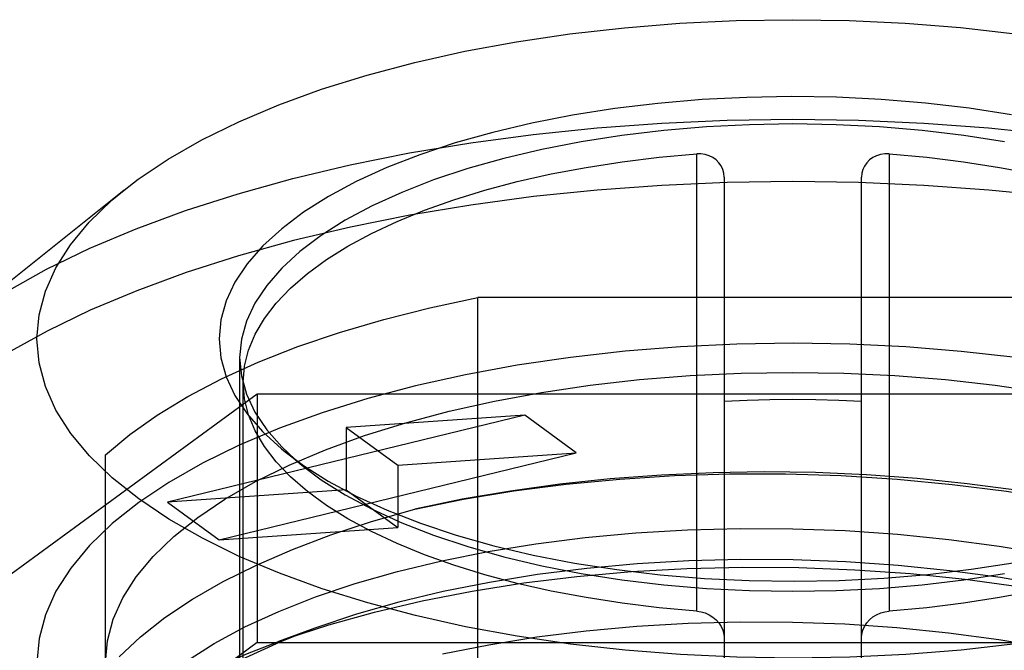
# Model space of a CAD drawing. Header units: inches. Extents: x 0 to 227, y 0 to 147.
# Tile 183 of 247: x 100.467 to 101.031, y 84.085 to 84.446. Entities that reach past the tile are written whole.
import ezdxf

# ---------------------------------------------------------------- set-up
doc = ezdxf.new("R2010")
doc.units = ezdxf.units.IN
doc.header["$LTSCALE"] = 12.466667
doc.header["$MEASUREMENT"] = 0
doc.linetypes.add('HIDDEN', pattern=[0.2, 0.1, -0.1])
doc.layers.get('0').update_dxf_attribs({"linetype": 'CONTINUOUS'})
doc.layers.add('DEFAULT_2', color=8, linetype='HIDDEN')

msp = doc.modelspace()

# ---------------------------------------------------------------- linework, layer by layer
at = {"color": 6, "linetype": 'Continuous'}
for p, q in [((100.85465, 84.1262), (100.85465, 84.36917)), ((100.96489, 84.36917), (100.96489, 84.12618)), ((100.8704, 84.35591), (100.8704, 84.12527)), ((100.94914, 84.12527), (100.94914, 84.35591))]:
    msp.add_line(p, q, dxfattribs=at)
at = {"color": 7, "linetype": 'Continuous'}
msp.add_line((100.52667, 84.34844), (100.42038, 84.26322), dxfattribs=at)
for points in [[(100.52666, 84.34844), (100.53475, 84.35463), (100.55194, 84.36619), (100.57118, 84.3772), (100.59233, 84.38759), (100.61526, 84.39728), (100.63982, 84.40621), (100.66588, 84.41434), (100.69328, 84.42161), (100.72188, 84.428), (100.75152, 84.43346), (100.78205, 84.43798), (100.81329, 84.44152), (100.84508, 84.44407), (100.87724, 84.4456), (100.90958, 84.44612), (100.94192, 84.44562), (100.97408, 84.44409), (101.00587, 84.44156), (101.03713, 84.43803)], [(101.03494, 84.39156), (101.01065, 84.39533), (100.98575, 84.39826), (100.96042, 84.40037), (100.93479, 84.40162), (100.90903, 84.40203), (100.88329, 84.40158), (100.85772, 84.40028), (100.83249, 84.39813), (100.80773, 84.39517), (100.7836, 84.39139), (100.76024, 84.38683), (100.7378, 84.3815), (100.71639, 84.37545), (100.69615, 84.36869), (100.67721, 84.36129), (100.65969, 84.35327), (100.64373, 84.34471), (100.6295, 84.33571), (100.61699, 84.32628), (100.6062, 84.3164), (100.59723, 84.30617), (100.59019, 84.29565), (100.58511, 84.28492), (100.58207, 84.27408), (100.58103, 84.2631)], [(101.03105, 84.37614), (101.00771, 84.37978), (100.98376, 84.38263), (100.95935, 84.38468), (100.93464, 84.38592), (100.90977, 84.38633), (100.8849, 84.38592), (100.86019, 84.38468), (100.83578, 84.38263), (100.81183, 84.37978), (100.78849, 84.37614), (100.76589, 84.37173), (100.74417, 84.3666), (100.72348, 84.36075), (100.70394, 84.35424), (100.68567, 84.3471), (100.66878, 84.33938), (100.65337, 84.33112), (100.63954, 84.32238), (100.62738, 84.3132), (100.61697, 84.30365), (100.60835, 84.29378), (100.6016, 84.28366), (100.59674, 84.27335), (100.59382, 84.2629), (100.59284, 84.25239)], [(100.4767, 84.2631), (100.47792, 84.27683), (100.48155, 84.2904), (100.48759, 84.30386), (100.49598, 84.3171), (100.5067, 84.33002), (100.51965, 84.34256), (100.52666, 84.34844)], [(100.51986, 84.18345), (100.50685, 84.19601), (100.49608, 84.20896), (100.48764, 84.22223), (100.48157, 84.23573), (100.47793, 84.24934), (100.4767, 84.2631)], [(100.58103, 84.2631), (100.58204, 84.25219), (100.58506, 84.24141), (100.59009, 84.23071), (100.59709, 84.22021), (100.60603, 84.20996), (100.61682, 84.20006), (100.61895, 84.19831)], [(100.59284, 84.25239), (100.59382, 84.24188), (100.59674, 84.23144), (100.6016, 84.22113), (100.60835, 84.211)], [(100.60835, 84.211), (100.61697, 84.20114), (100.62472, 84.19403)], [(100.61895, 84.19831), (100.62935, 84.19059), (100.64362, 84.18155), (100.65967, 84.17294), (100.67731, 84.16486), (100.6964, 84.15741), (100.71681, 84.15062), (100.73841, 84.14454), (100.76105, 84.13919), (100.7846, 84.13463), (100.80889, 84.13087), (100.83379, 84.12793), (100.85912, 84.12582)], [(100.93625, 84.12462), (100.96182, 84.12592), (100.98705, 84.12806), (101.01181, 84.13103), (101.03594, 84.13481), (101.0593, 84.13937), (101.08174, 84.14469), (101.10315, 84.15075), (101.12339, 84.1575), (101.14233, 84.1649), (101.15985, 84.17293), (101.17581, 84.18149), (101.19004, 84.19048)], [(101.03749, 84.08822), (101.00625, 84.08467), (100.97446, 84.08213), (100.9423, 84.08059), (100.90996, 84.08008), (100.87762, 84.08058), (100.84546, 84.0821), (100.81367, 84.08464), (100.78241, 84.08817), (100.75187, 84.09267), (100.72221, 84.09813), (100.69359, 84.10451), (100.66619, 84.11177), (100.64013, 84.11988), (100.61559, 84.12879), (100.59267, 84.13844), (100.57152, 84.14881), (100.55225, 84.15981), (100.53502, 84.17137), (100.51986, 84.18345)], [(100.85912, 84.12582), (100.88475, 84.12457), (100.91051, 84.12417), (100.93625, 84.12462)]]:
    msp.add_lwpolyline(points, dxfattribs=at)
at = {"color": 6, "linetype": 'Continuous'}
for points in [[(100.59481, 84.23812), (100.59559, 84.24744), (100.59788, 84.25667), (100.60171, 84.26582), (100.60702, 84.27483), (100.61382, 84.28366), (100.62204, 84.29226), (100.63165, 84.30059), (100.64261, 84.30862), (100.65487, 84.3163), (100.66836, 84.32361), (100.68302, 84.3305), (100.69878, 84.33695), (100.71556, 84.34291), (100.7333, 84.34837), (100.75189, 84.3533), (100.77127, 84.35767), (100.79133, 84.36146), (100.81197, 84.36465), (100.83307, 84.36722), (100.85465, 84.36917)], [(100.8704, 84.35591), (100.87021, 84.35811), (100.86965, 84.36022), (100.8687, 84.36226), (100.8674, 84.36412), (100.8658, 84.36573), (100.86393, 84.36707), (100.8618, 84.36811), (100.85949, 84.36883), (100.85712, 84.36918), (100.85465, 84.36917)], [(100.96489, 84.36917), (100.96241, 84.36918), (100.96004, 84.36883), (100.95772, 84.36811), (100.95558, 84.36706), (100.95371, 84.36571), (100.95211, 84.36409), (100.95082, 84.36222), (100.94988, 84.36018), (100.94932, 84.35809), (100.94914, 84.35591)], [(100.96489, 84.36917), (100.98647, 84.36722), (101.00757, 84.36465), (101.02821, 84.36146), (101.04827, 84.35767), (101.06765, 84.3533), (101.08624, 84.34837), (101.10398, 84.34291), (101.12076, 84.33695), (101.13652, 84.3305), (101.15118, 84.32361), (101.16467, 84.3163), (101.17693, 84.30862), (101.18789, 84.30059), (101.1975, 84.29226), (101.20572, 84.28366), (101.21252, 84.27483), (101.21783, 84.26582), (101.22166, 84.25667), (101.22395, 84.24744)], [(100.8704, 84.22746), (100.8835, 84.22804), (100.89662, 84.22839), (100.90977, 84.2285), (100.92292, 84.22839), (100.93604, 84.22804), (100.94914, 84.22746)]]:
    msp.add_lwpolyline(points, dxfattribs=at)
at = {"layer": 'DEFAULT_2', "color": 8, "linetype": 'HIDDEN'}
for p, q in [((100.72935, 83.52581), (100.72936, 84.28676)), ((101.09018, 84.28676), (100.72936, 84.28676)), ((100.59284, 84.25239), (100.59284, 83.7136)), ((100.59481, 83.83135), (100.59481, 84.23812)), ((100.29605, 84.00708), (100.60291, 84.2317)), ((100.60291, 84.2317), (101.21663, 84.2317)), ((100.60291, 84.2317), (100.60291, 84.08898)), ((100.75615, 84.21936), (100.55158, 84.16945)), ((100.75615, 84.21936), (100.65386, 84.21225)), ((100.78568, 84.19775), (100.75615, 84.21936)), ((100.65386, 84.21225), (100.65386, 84.17656)), ((100.65386, 84.21225), (100.68339, 84.19063)), ((100.51607, 83.61595), (100.51607, 84.19662)), ((100.58111, 84.14783), (100.78568, 84.19775)), ((100.62941, 84.18994), (100.61896, 84.19831)), ((100.68339, 84.19063), (100.78568, 84.19775)), ((100.68339, 84.19063), (100.68339, 84.15495)), ((100.65386, 84.17656), (100.55158, 84.16945)), ((100.65386, 84.17656), (100.68339, 84.15495)), ((100.55158, 84.16945), (100.58111, 84.14783)), ((100.58111, 84.14783), (100.68339, 84.15495)), ((100.85465, 84.10707), (100.85465, 84.1262)), ((100.8704, 84.12527), (100.8704, 83.96333)), ((100.94914, 83.96333), (100.94914, 84.12527)), ((100.96489, 84.12618), (100.96489, 84.10707)), ((100.63595, 84.09719), (100.61509, 84.08957)), ((100.60291, 84.08898), (100.29605, 83.86436)), ((100.60291, 84.08898), (101.21663, 84.08898))]:
    msp.add_line(p, q, dxfattribs=at)
for points in [[(100.45947, 84.29038), (100.48221, 84.30306), (100.50695, 84.31505), (100.53356, 84.32629), (100.56193, 84.33675), (100.59191, 84.34636), (100.62339, 84.35508), (100.65619, 84.36288), (100.69018, 84.36971), (100.72519, 84.37554), (100.76106, 84.38035), (100.79763, 84.38412), (100.83472, 84.38682), (100.87216, 84.38845), (100.90977, 84.38899), (100.94738, 84.38845), (100.98482, 84.38682), (101.02191, 84.38412), (101.05848, 84.38035)], [(101.05856, 84.34466), (101.02196, 84.34843), (100.98484, 84.35114), (100.94738, 84.35277), (100.90976, 84.35331), (100.87215, 84.35277), (100.83472, 84.35114), (100.79765, 84.34844), (100.7611, 84.34467), (100.72525, 84.33987), (100.6903, 84.33405), (100.65637, 84.32723), (100.62363, 84.31946), (100.5922, 84.31076), (100.56225, 84.30117), (100.53389, 84.29074), (100.50728, 84.27951), (100.48253, 84.26754), (100.45977, 84.25487)], [(100.51607, 84.19662), (100.52993, 84.20828), (100.54563, 84.21944), (100.56322, 84.23013), (100.58255, 84.24026), (100.60355, 84.24979), (100.62609, 84.25866), (100.65007, 84.26683), (100.67536, 84.27426), (100.70176, 84.2809), (100.72935, 84.28676)], [(101.22721, 84.20205), (101.20428, 84.21174), (101.17972, 84.22067), (101.15366, 84.22879), (101.12626, 84.23607), (101.09766, 84.24245), (101.06802, 84.24792), (101.03749, 84.25243), (101.00625, 84.25598), (100.97446, 84.25852), (100.9423, 84.26006), (100.90996, 84.26058), (100.87762, 84.26007), (100.84546, 84.25855), (100.81367, 84.25601), (100.78241, 84.25248), (100.75187, 84.24798), (100.72221, 84.24252), (100.69359, 84.23614), (100.66619, 84.22888), (100.64013, 84.22077), (100.61559, 84.21187)], [(100.66431, 84.20764), (100.68799, 84.21503), (100.7129, 84.22164), (100.73889, 84.22745), (100.76583, 84.23242), (100.79358, 84.23653), (100.82199, 84.23975), (100.8509, 84.24207), (100.88015, 84.24347), (100.90956, 84.24394), (100.93898, 84.24348), (100.96822, 84.24209), (100.99714, 84.23979), (101.02556, 84.23658), (101.05333, 84.23248), (101.08029, 84.22752), (101.1063, 84.22173), (101.13121, 84.21512)], [(100.85465, 84.10707), (100.83307, 84.10902), (100.81197, 84.11159), (100.79133, 84.11478), (100.77127, 84.11857), (100.75189, 84.12294), (100.7333, 84.12787), (100.71556, 84.13333), (100.69878, 84.13929), (100.68302, 84.14574), (100.66836, 84.15263), (100.65487, 84.15994), (100.64261, 84.16762), (100.63165, 84.17565), (100.62204, 84.18398), (100.61382, 84.19258), (100.60702, 84.20141), (100.60171, 84.21042), (100.59788, 84.21957), (100.59559, 84.2288), (100.59481, 84.23812)], [(101.22473, 84.23812), (101.22395, 84.2288), (101.22166, 84.21957), (101.21783, 84.21042), (101.21252, 84.20141), (101.20572, 84.19258), (101.1975, 84.18398), (101.18789, 84.17565), (101.17693, 84.16762), (101.16467, 84.15994), (101.15118, 84.15263), (101.13652, 84.14574), (101.12076, 84.13929), (101.10398, 84.13333), (101.08624, 84.12787), (101.06765, 84.12294), (101.04827, 84.11857), (101.02821, 84.11478), (101.00757, 84.11159), (100.98647, 84.10902), (100.96489, 84.10707)], [(100.61559, 84.21187), (100.59267, 84.20221), (100.57152, 84.19184), (100.55225, 84.18084), (100.53502, 84.16928), (100.51986, 84.1572)], [(100.62115, 84.19072), (100.64199, 84.19952), (100.66431, 84.20764)], [(100.51607, 84.07755), (100.51718, 84.09003), (100.52047, 84.10237), (100.52596, 84.1146), (100.53359, 84.12663), (100.54333, 84.13839), (100.55511, 84.14979), (100.56884, 84.16076), (100.58446, 84.17127), (100.60194, 84.18128), (100.62115, 84.19072)], [(100.62472, 84.19403), (100.62738, 84.19159), (100.62941, 84.18994)], [(100.62941, 84.18994), (100.63954, 84.18241), (100.65337, 84.17366), (100.66878, 84.16541), (100.68567, 84.15768), (100.70394, 84.15054), (100.72348, 84.14403), (100.74417, 84.13819), (100.76589, 84.13305), (100.78849, 84.12865), (100.81183, 84.12501), (100.83578, 84.12215), (100.86019, 84.1201), (100.8849, 84.11887), (100.90977, 84.11845), (100.93464, 84.11887), (100.95935, 84.1201), (100.98376, 84.12215), (101.00771, 84.12501), (101.03105, 84.12865)], [(101.16892, 84.14394), (101.16343, 84.1459), (101.14035, 84.15347), (101.11617, 84.1603), (101.09095, 84.1664), (101.06478, 84.17174), (101.03771, 84.1763), (101.00968, 84.1801), (100.98101, 84.18308), (100.95196, 84.18519), (100.92266, 84.18645), (100.89337, 84.18685), (100.86401, 84.18638), (100.83449, 84.18504), (100.80516, 84.18284), (100.77634, 84.17979), (100.74801, 84.1759), (100.72033, 84.17116), (100.69323, 84.16559)], [(100.69323, 84.16559), (100.72104, 84.1712), (100.74998, 84.17595), (100.77991, 84.17982), (100.81063, 84.18275), (100.84195, 84.18474), (100.87366, 84.18574), (100.90552, 84.18574), (100.93745, 84.18474), (100.96941, 84.18272), (101.00108, 84.17972), (101.03222, 84.17574), (101.06267, 84.1708), (101.09224, 84.16493), (101.12077, 84.15813), (101.14811, 84.15047), (101.17412, 84.14199), (101.18084, 84.13959)], [(100.5239, 84.08088), (100.53606, 84.0923), (100.55007, 84.1033), (100.56585, 84.11386), (100.58334, 84.12394), (100.60244, 84.13349), (100.62304, 84.14246), (100.64508, 84.15081), (100.66847, 84.15852), (100.69323, 84.16559)], [(100.51986, 84.1572), (100.50685, 84.14464), (100.49608, 84.13169), (100.48764, 84.11842), (100.48157, 84.10492), (100.47793, 84.09131), (100.4767, 84.07755)], [(100.56234, 84.07841), (100.57824, 84.08848), (100.59586, 84.09796), (100.61522, 84.10687), (100.63636, 84.1152), (100.65908, 84.12286), (100.68324, 84.12979), (100.70867, 84.13592), (100.73515, 84.14122), (100.76259, 84.14567), (100.79083, 84.14924), (100.8198, 84.1519), (100.84949, 84.15366), (100.87955, 84.15446), (100.90965, 84.1543), (100.9397, 84.15319), (100.9696, 84.15112), (100.99909, 84.14813), (101.02788, 84.14423), (101.05597, 84.13946)], [(101.16006, 84.09366), (101.13619, 84.10176), (101.11078, 84.10916), (101.08428, 84.11574), (101.05683, 84.12145), (101.02862, 84.12628), (100.9997, 84.13021), (100.97008, 84.13324), (100.94006, 84.13533), (100.90995, 84.13645), (100.87989, 84.13662), (100.85008, 84.13584), (100.82065, 84.13413), (100.79174, 84.13149), (100.76347, 84.12796), (100.73593, 84.12353), (100.70936, 84.11824), (100.68397, 84.11214), (100.65984, 84.10525), (100.63595, 84.09721)], [(100.61507, 84.08959), (100.6194, 84.09116), (100.64397, 84.09925), (100.67002, 84.10654), (100.69741, 84.11299), (100.72598, 84.11856), (100.75559, 84.12323), (100.78606, 84.12697), (100.81725, 84.12975), (100.84895, 84.13153), (100.881, 84.1323), (100.91318, 84.13206), (100.94531, 84.1308), (100.97714, 84.12857), (101.00838, 84.12537), (101.03901, 84.12123), (101.06897, 84.11612), (101.09807, 84.11009), (101.12615, 84.10318), (101.15309, 84.09542), (101.18091, 84.08606)], [(100.85465, 84.10707), (100.85713, 84.10671), (100.8595, 84.10602), (100.86182, 84.10499), (100.86396, 84.10367), (100.86583, 84.10209), (100.86743, 84.10029), (100.86872, 84.09827), (100.86966, 84.09613), (100.87022, 84.09398), (100.8704, 84.09178)], [(100.94914, 84.09178), (100.94933, 84.09401), (100.94989, 84.09617), (100.95084, 84.09831), (100.95214, 84.10033), (100.95374, 84.10212), (100.95561, 84.10369), (100.95774, 84.105), (100.96005, 84.10603), (100.96242, 84.10671), (100.96489, 84.10707)], [(100.70913, 84.0825), (100.73563, 84.08779), (100.76311, 84.09222), (100.79141, 84.09578), (100.82037, 84.09842), (100.84983, 84.10015), (100.87963, 84.10093), (100.9096, 84.10078), (100.93957, 84.09967), (100.96937, 84.09762), (100.99884, 84.09463), (101.02781, 84.09072), (101.05612, 84.0859)], [(100.63595, 84.09721), (100.6158, 84.08927), (100.59626, 84.08032), (100.57851, 84.0708), (100.56266, 84.06079), (100.5487, 84.0503), (100.53664, 84.03932), (100.52664, 84.02794), (100.5188, 84.01626), (100.51317, 84.00436), (100.50979, 83.99237), (100.50867, 83.98032)], [(100.6156, 83.8352), (100.60734, 83.8383), (100.58528, 83.84747), (100.56498, 83.8573), (100.54648, 83.86777), (100.52995, 83.87882), (100.51553, 83.89036), (100.50331, 83.90234), (100.49333, 83.91467), (100.48565, 83.92728), (100.4803, 83.94008), (100.47733, 83.95301), (100.47676, 83.96599), (100.47863, 83.97894), (100.48287, 83.99178), (100.48944, 84.00443), (100.49827, 84.0168), (100.50933, 84.02886), (100.52264, 84.04059), (100.53813, 84.05188), (100.55567, 84.06262), (100.57513, 84.07279), (100.59642, 84.08232), (100.61507, 84.08959)]]:
    msp.add_lwpolyline(points, dxfattribs=at)

doc.saveas('drawing.dxf')
